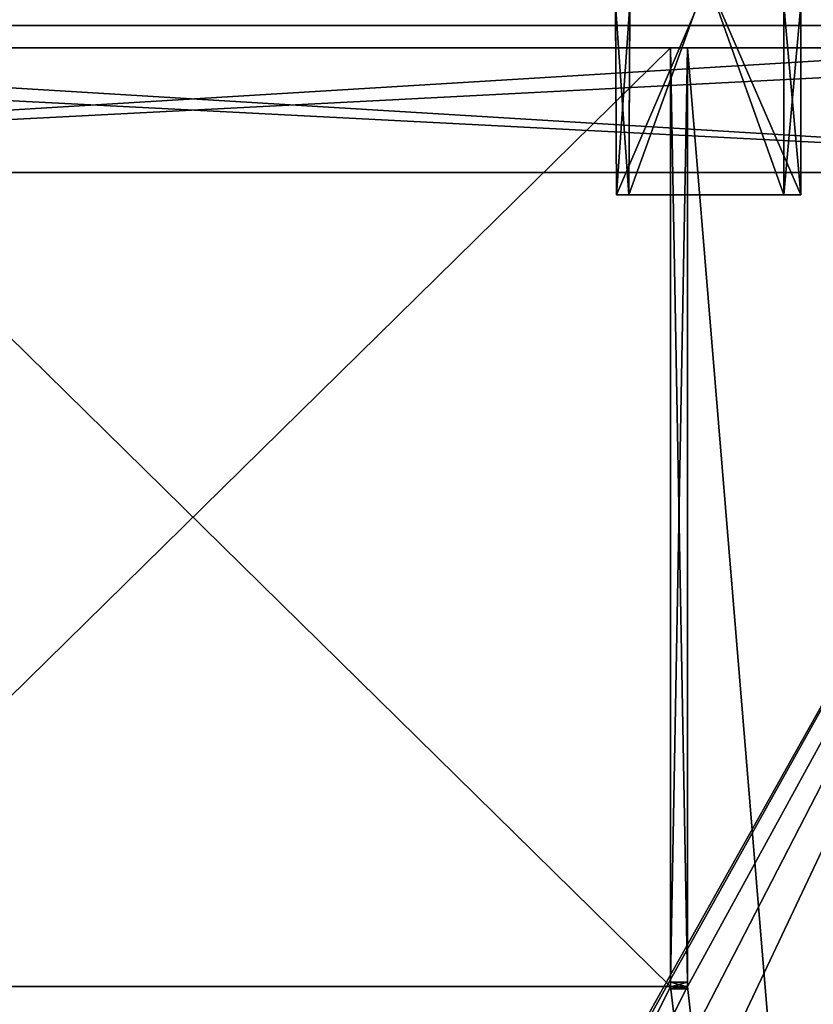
# Model space of a CAD drawing. Header units: millimetres. Extents: x -294 to 294, y -42 to 416.
# Tile 124 of 256: x -143 to -73, y 237 to 324. Entities that reach past the tile are written whole.
import ezdxf

# ---------------------------------------------------------------- set-up
doc = ezdxf.new("R2010")
doc.units = ezdxf.units.MM
doc.header["$LTSCALE"] = 65.185185
for name, color, linetype in [('1411', 7, 'CONTINUOUS'), ('1412', 7, 'CONTINUOUS'), ('1413', 7, 'CONTINUOUS'), ('1414', 7, 'CONTINUOUS'), ('1415', 7, 'CONTINUOUS'), ('1416', 7, 'CONTINUOUS'), ('1437', 7, 'CONTINUOUS'), ('1522', 7, 'CONTINUOUS'), ('1529', 7, 'CONTINUOUS'), ('1536', 7, 'CONTINUOUS'), ('1557', 7, 'CONTINUOUS'), ('1734', 7, 'CONTINUOUS'), ('1735', 7, 'CONTINUOUS'), ('1736', 7, 'CONTINUOUS'), ('1737', 7, 'CONTINUOUS'), ('1738', 7, 'CONTINUOUS'), ('1739', 7, 'CONTINUOUS'), ('1740', 7, 'CONTINUOUS'), ('1748', 7, 'CONTINUOUS'), ('1749', 7, 'CONTINUOUS'), ('1750', 7, 'CONTINUOUS'), ('1751', 7, 'CONTINUOUS'), ('1752', 7, 'CONTINUOUS'), ('1753', 7, 'CONTINUOUS'), ('1754', 7, 'CONTINUOUS'), ('1791', 7, 'CONTINUOUS'), ('1792', 7, 'CONTINUOUS'), ('1793', 7, 'CONTINUOUS'), ('1794', 7, 'CONTINUOUS'), ('1796', 7, 'CONTINUOUS'), ('1861', 7, 'CONTINUOUS'), ('1862', 7, 'CONTINUOUS'), ('1863', 7, 'CONTINUOUS'), ('1864', 7, 'CONTINUOUS'), ('1865', 7, 'CONTINUOUS'), ('1866', 7, 'CONTINUOUS'), ('1867', 7, 'CONTINUOUS'), ('1869', 7, 'CONTINUOUS'), ('1870', 7, 'CONTINUOUS'), ('1887', 7, 'CONTINUOUS'), ('1889', 7, 'CONTINUOUS'), ('1890', 7, 'CONTINUOUS'), ('1891', 7, 'CONTINUOUS')]:
    doc.layers.add(name, color=color, linetype=linetype)

msp = doc.modelspace()

# ---------------------------------------------------------------- linework, layer by layer
at = {"layer": '1411', "linetype": 'Continuous'}
for points in [[(-235.808, 322, -337.308), (-235.368, 322, -338.368), (-19.192, 322, -337.308), (-235.808, 322, -337.308)], [(-169.75, 322, -337.21), (-235.808, 322, -337.308), (-85.25, 322, -337.21), (-169.75, 322, -337.21)], [(-235.808, 322, -337.308), (-19.192, 322, -337.308), (-85.25, 322, -337.21), (-235.808, 322, -337.308)], [(-235.368, 322, -8.632), (-235.808, 322, -9.692), (-19.632, 322, -8.632), (-235.368, 322, -8.632)], [(-19.632, 322, -8.632), (-235.808, 322, -9.692), (-19.192, 322, -9.692), (-19.632, 322, -8.632)], [(-19.192, 322, -9.692), (-235.808, 322, -9.692), (-169.75, 322, -9.79), (-19.192, 322, -9.692)], [(-235.368, 322, -338.368), (-234.308, 322, -338.808), (-19.632, 322, -338.368), (-235.368, 322, -338.368)], [(-19.192, 322, -337.308), (-235.368, 322, -338.368), (-19.632, 322, -338.368), (-19.192, 322, -337.308)], [(-234.308, 322, -8.192), (-235.368, 322, -8.632), (-20.692, 322, -8.192), (-234.308, 322, -8.192)], [(-20.692, 322, -8.192), (-235.368, 322, -8.632), (-19.632, 322, -8.632), (-20.692, 322, -8.192)], [(-234.308, 322, -338.808), (-20.692, 322, -338.808), (-19.632, 322, -338.368), (-234.308, 322, -338.808)], [(-19.192, 322, -9.692), (-169.75, 322, -9.79), (-85.25, 322, -9.79), (-19.192, 322, -9.692)], [(-169.75, 322, -9.79), (-169.75, 322, -13.616), (-85.25, 322, -9.79), (-169.75, 322, -9.79)], [(-85.25, 322, -9.79), (-169.75, 322, -13.616), (-85.25, 322, -13.616), (-85.25, 322, -9.79)], [(-169.75, 322, -333.384), (-169.75, 322, -337.21), (-85.25, 322, -333.384), (-169.75, 322, -333.384)], [(-85.25, 322, -333.384), (-169.75, 322, -337.21), (-85.25, 322, -337.21), (-85.25, 322, -333.384)], [(-83.75, 322, -337.21), (-85.25, 322, -337.21), (-19.192, 322, -337.308), (-83.75, 322, -337.21)], [(-83.75, 322, -9.79), (-19.192, 322, -9.692), (-85.25, 322, -9.79), (-83.75, 322, -9.79)], [(-38.287, 322, -13.616), (-19.192, 322, -9.692), (-83.75, 322, -13.616), (-38.287, 322, -13.616)], [(-83.75, 322, -13.616), (-19.192, 322, -9.692), (-83.75, 322, -9.79), (-83.75, 322, -13.616)], [(-83.75, 322, -337.21), (-19.192, 322, -337.308), (-38.287, 322, -333.384), (-83.75, 322, -337.21)], [(-83.75, 322, -333.384), (-83.75, 322, -337.21), (-38.287, 322, -333.384), (-83.75, 322, -333.384)]]:
    msp.add_3dface(points, dxfattribs=at)
at = {"layer": '1412', "linetype": 'Continuous'}
for points in [[(-234.308, 322, -338.808), (-234.5, 311, -339), (-20.5, 311, -339), (-234.308, 322, -338.808)], [(-20.692, 322, -338.808), (-234.308, 322, -338.808), (-20.5, 311, -339), (-20.692, 322, -338.808)]]:
    msp.add_3dface(points, dxfattribs=at)
at = {"layer": '1413', "linetype": 'Continuous'}
for points in [[(-20.5, 311, -339), (-234.5, 311, -339), (-236.975, 311, -339.975), (-20.5, 311, -339)], [(-20.5, 311, -339), (-236.975, 311, -339.975), (-18.025, 311, -339.975), (-20.5, 311, -339)], [(-236.975, 311, -339.975), (-234.501, 311, -341), (-18.025, 311, -339.975), (-236.975, 311, -339.975)], [(-234.501, 311, -6), (-236.975, 311, -7.025), (-20.499, 311, -6), (-234.501, 311, -6)], [(-20.499, 311, -6), (-236.975, 311, -7.025), (-18.025, 311, -7.025), (-20.499, 311, -6)], [(-18.025, 311, -7.025), (-236.975, 311, -7.025), (-234.5, 311, -8), (-18.025, 311, -7.025)], [(-234.501, 311, -341), (-20.499, 311, -341), (-18.025, 311, -339.975), (-234.501, 311, -341)], [(-20.5, 311, -8), (-18.025, 311, -7.025), (-234.5, 311, -8), (-20.5, 311, -8)]]:
    msp.add_3dface(points, dxfattribs=at)
at = {"layer": '1414', "linetype": 'Continuous'}
for points in [[(-20.499, 311, -341), (-234.501, 311, -341), (-20.726, 324, -340.773), (-20.499, 311, -341)], [(-234.501, 311, -341), (-234.274, 324, -340.773), (-20.726, 324, -340.773), (-234.501, 311, -341)]]:
    msp.add_3dface(points, dxfattribs=at)
at = {"layer": '1415', "linetype": 'Continuous'}
for points in [[(-237.773, 324, -9.726), (-236.748, 324, -7.252), (-17.227, 324, -9.726), (-237.773, 324, -9.726)], [(-237.773, 324, -9.726), (-17.227, 324, -9.726), (-38.161, 324, -15.547), (-237.773, 324, -9.726)], [(-216.839, 324, -15.547), (-237.773, 324, -9.726), (-38.161, 324, -15.547), (-216.839, 324, -15.547)], [(-236.748, 324, -339.748), (-237.773, 324, -337.274), (-18.252, 324, -339.748), (-236.748, 324, -339.748)], [(-18.252, 324, -339.748), (-237.773, 324, -337.274), (-17.227, 324, -337.274), (-18.252, 324, -339.748)], [(-17.227, 324, -337.274), (-237.773, 324, -337.274), (-216.839, 324, -331.453), (-17.227, 324, -337.274)], [(-20.726, 324, -340.773), (-234.274, 324, -340.773), (-236.748, 324, -339.748), (-20.726, 324, -340.773)], [(-20.726, 324, -340.773), (-236.748, 324, -339.748), (-18.252, 324, -339.748), (-20.726, 324, -340.773)], [(-236.748, 324, -7.252), (-234.274, 324, -6.227), (-18.252, 324, -7.252), (-236.748, 324, -7.252)], [(-17.227, 324, -9.726), (-236.748, 324, -7.252), (-18.252, 324, -7.252), (-17.227, 324, -9.726)], [(-234.274, 324, -6.227), (-20.726, 324, -6.227), (-18.252, 324, -7.252), (-234.274, 324, -6.227)], [(-38.161, 324, -331.453), (-17.227, 324, -337.274), (-216.839, 324, -331.453), (-38.161, 324, -331.453)]]:
    msp.add_3dface(points, dxfattribs=at)
at = {"layer": '1416', "linetype": 'Continuous'}
for points in [[(-38.161, 324, -331.453), (-216.839, 324, -331.453), (-198.185, 38.791, -321.493), (-38.161, 324, -331.453)], [(-197.428, 38.791, -321.493), (-38.161, 324, -331.453), (-198.185, 38.791, -321.493), (-197.428, 38.791, -321.493)], [(-38.161, 324, -331.453), (-197.428, 38.791, -321.493), (-57.572, 38.791, -321.493), (-38.161, 324, -331.453)]]:
    msp.add_3dface(points, dxfattribs=at)
at = {"layer": '1437', "linetype": 'Continuous'}
for points in [[(-216.839, 324, -15.547), (-38.161, 324, -15.547), (-56.815, 38.791, -25.507), (-216.839, 324, -15.547)], [(-197.428, 38.791, -25.507), (-216.839, 324, -15.547), (-57.572, 38.791, -25.507), (-197.428, 38.791, -25.507)], [(-57.572, 38.791, -25.507), (-216.839, 324, -15.547), (-56.815, 38.791, -25.507), (-57.572, 38.791, -25.507)]]:
    msp.add_3dface(points, dxfattribs=at)
at = {"layer": '1522', "linetype": 'Continuous'}
for points in [[(-234.501, 311, -6), (-20.499, 311, -6), (-234.274, 324, -6.227), (-234.501, 311, -6)], [(-20.499, 311, -6), (-20.726, 324, -6.227), (-234.274, 324, -6.227), (-20.499, 311, -6)]]:
    msp.add_3dface(points, dxfattribs=at)
at = {"layer": '1529', "linetype": 'Continuous'}
for points in [[(-234.308, 322, -8.192), (-20.692, 322, -8.192), (-234.5, 311, -8), (-234.308, 322, -8.192)], [(-20.692, 322, -8.192), (-20.5, 311, -8), (-234.5, 311, -8), (-20.692, 322, -8.192)]]:
    msp.add_3dface(points, dxfattribs=at)
at = {"layer": '1536', "linetype": 'Continuous'}
for points in [[(-183.485, 15, -24.337), (-38.287, 322, -13.616), (-196.634, 15, -24.337), (-183.485, 15, -24.337)], [(-196.634, 15, -24.337), (-38.287, 322, -13.616), (-83.75, 239, -16.514), (-196.634, 15, -24.337)], [(-38.287, 322, -13.616), (-183.485, 15, -24.337), (-71.515, 15, -24.337), (-38.287, 322, -13.616)], [(-85.25, 322, -13.616), (-169.75, 322, -13.616), (-169.75, 239, -16.514), (-85.25, 322, -13.616)], [(-85.25, 322, -13.616), (-169.75, 239, -16.514), (-85.25, 239, -16.514), (-85.25, 322, -13.616)], [(-38.287, 322, -13.616), (-83.75, 322, -13.616), (-83.75, 239, -16.514), (-38.287, 322, -13.616)], [(-169.75, 239, -16.514), (-196.634, 15, -24.337), (-85.25, 239, -16.514), (-169.75, 239, -16.514)], [(-85.25, 239, -16.514), (-196.634, 15, -24.337), (-83.75, 239, -16.514), (-85.25, 239, -16.514)]]:
    msp.add_3dface(points, dxfattribs=at)
at = {"layer": '1557', "linetype": 'Continuous'}
for points in [[(-216.713, 322, -333.384), (-171.25, 239, -330.486), (-58.366, 15, -322.663), (-216.713, 322, -333.384)], [(-183.485, 15, -322.663), (-216.713, 322, -333.384), (-71.515, 15, -322.663), (-183.485, 15, -322.663)], [(-71.515, 15, -322.663), (-216.713, 322, -333.384), (-58.366, 15, -322.663), (-71.515, 15, -322.663)], [(-169.75, 322, -333.384), (-85.25, 322, -333.384), (-85.25, 239, -330.486), (-169.75, 322, -333.384)], [(-169.75, 239, -330.486), (-169.75, 322, -333.384), (-85.25, 239, -330.486), (-169.75, 239, -330.486)], [(-83.75, 322, -333.384), (-38.287, 322, -333.384), (-58.366, 15, -322.663), (-83.75, 322, -333.384)], [(-83.75, 322, -333.384), (-58.366, 15, -322.663), (-83.75, 239, -330.486), (-83.75, 322, -333.384)], [(-171.25, 239, -330.486), (-169.75, 239, -330.486), (-58.366, 15, -322.663), (-171.25, 239, -330.486)], [(-58.366, 15, -322.663), (-169.75, 239, -330.486), (-85.25, 239, -330.486), (-58.366, 15, -322.663)], [(-83.75, 239, -330.486), (-58.366, 15, -322.663), (-85.25, 239, -330.486), (-83.75, 239, -330.486)]]:
    msp.add_3dface(points, dxfattribs=at)
at = {"layer": '1734', "linetype": 'Continuous'}
for points in [[(-83.75, 322, -337.21), (-83.75, 322, -333.384), (-83.75, 239, -330.486), (-83.75, 322, -337.21)], [(-83.75, 322, -337.21), (-83.75, 239, -330.486), (-83.75, 239.395, -336.489), (-83.75, 322, -337.21)], [(-83.75, 239.395, -336.489), (-83.75, 239, -330.486), (-83.75, 239, -333.143), (-83.75, 239.395, -336.489)], [(-83.75, 238.974, -336.312), (-83.75, 239.395, -336.489), (-83.75, 239, -333.143), (-83.75, 238.974, -336.312)], [(-83.75, 238.8, -333.889), (-83.75, 238.974, -336.312), (-83.75, 239, -333.143), (-83.75, 238.8, -333.889)], [(-83.75, 238.8, -335.889), (-83.75, 238.974, -336.312), (-83.75, 238.8, -333.889), (-83.75, 238.8, -335.889)]]:
    msp.add_3dface(points, dxfattribs=at)
at = {"layer": '1735', "linetype": 'Continuous'}
for points in [[(-85.25, 322, -337.21), (-83.75, 322, -337.21), (-83.75, 239.395, -336.489), (-85.25, 322, -337.21)], [(-85.25, 322, -337.21), (-83.75, 239.395, -336.489), (-85.25, 239.395, -336.489), (-85.25, 322, -337.21)]]:
    msp.add_3dface(points, dxfattribs=at)
at = {"layer": '1736', "linetype": 'Continuous'}
for points in [[(-85.25, 322, -333.384), (-85.25, 322, -337.21), (-85.25, 239.395, -336.489), (-85.25, 322, -333.384)], [(-85.25, 239, -330.486), (-85.25, 322, -333.384), (-85.25, 239, -333.143), (-85.25, 239, -330.486)], [(-85.25, 322, -333.384), (-85.25, 239.395, -336.489), (-85.25, 239, -333.143), (-85.25, 322, -333.384)], [(-85.25, 239, -333.143), (-85.25, 239.395, -336.489), (-85.25, 238.974, -336.312), (-85.25, 239, -333.143)], [(-85.25, 238.8, -333.889), (-85.25, 239, -333.143), (-85.25, 238.8, -335.889), (-85.25, 238.8, -333.889)], [(-85.25, 238.8, -335.889), (-85.25, 239, -333.143), (-85.25, 238.974, -336.312), (-85.25, 238.8, -335.889)]]:
    msp.add_3dface(points, dxfattribs=at)
at = {"layer": '1737', "linetype": 'Continuous'}
for points in [[(-83.75, 239, -330.486), (-85.25, 239, -330.486), (-85.25, 239, -333.143), (-83.75, 239, -330.486)], [(-83.75, 239, -333.143), (-83.75, 239, -330.486), (-85.25, 239, -333.143), (-83.75, 239, -333.143)]]:
    msp.add_3dface(points, dxfattribs=at)
at = {"layer": '1738', "linetype": 'Continuous'}
for points in [[(-83.75, 238.8, -333.889), (-83.75, 239, -333.143), (-85.25, 239, -333.143), (-83.75, 238.8, -333.889)], [(-83.75, 238.8, -333.889), (-85.25, 239, -333.143), (-85.25, 238.8, -333.889), (-83.75, 238.8, -333.889)]]:
    msp.add_3dface(points, dxfattribs=at)
at = {"layer": '1739', "linetype": 'Continuous'}
for points in [[(-83.75, 238.8, -335.889), (-83.75, 238.8, -333.889), (-85.25, 238.8, -335.889), (-83.75, 238.8, -335.889)], [(-83.75, 238.8, -333.889), (-85.25, 238.8, -333.889), (-85.25, 238.8, -335.889), (-83.75, 238.8, -333.889)]]:
    msp.add_3dface(points, dxfattribs=at)
at = {"layer": '1740', "linetype": 'Continuous'}
for points in [[(-83.75, 239.395, -336.489), (-83.75, 238.974, -336.312), (-85.25, 239.395, -336.489), (-83.75, 239.395, -336.489)], [(-85.25, 239.395, -336.489), (-83.75, 238.974, -336.312), (-85.25, 238.974, -336.312), (-85.25, 239.395, -336.489)], [(-83.75, 238.974, -336.312), (-83.75, 238.8, -335.889), (-85.25, 238.974, -336.312), (-83.75, 238.974, -336.312)], [(-83.75, 238.8, -335.889), (-85.25, 238.8, -335.889), (-85.25, 238.974, -336.312), (-83.75, 238.8, -335.889)]]:
    msp.add_3dface(points, dxfattribs=at)
at = {"layer": '1748', "linetype": 'Continuous'}
for points in [[(-85.25, 322, -9.79), (-85.25, 322, -13.616), (-85.25, 239, -16.514), (-85.25, 322, -9.79)], [(-85.25, 322, -9.79), (-85.25, 239, -16.514), (-85.25, 239.395, -10.511), (-85.25, 322, -9.79)], [(-85.25, 239.395, -10.511), (-85.25, 239, -16.514), (-85.25, 239, -13.857), (-85.25, 239.395, -10.511)], [(-85.25, 238.974, -10.688), (-85.25, 239.395, -10.511), (-85.25, 239, -13.857), (-85.25, 238.974, -10.688)], [(-85.25, 238.8, -13.111), (-85.25, 238.974, -10.688), (-85.25, 239, -13.857), (-85.25, 238.8, -13.111)], [(-85.25, 238.8, -11.111), (-85.25, 238.974, -10.688), (-85.25, 238.8, -13.111), (-85.25, 238.8, -11.111)]]:
    msp.add_3dface(points, dxfattribs=at)
at = {"layer": '1749', "linetype": 'Continuous'}
for points in [[(-83.75, 322, -9.79), (-85.25, 322, -9.79), (-85.25, 239.395, -10.511), (-83.75, 322, -9.79)], [(-83.75, 322, -9.79), (-85.25, 239.395, -10.511), (-83.75, 239.395, -10.511), (-83.75, 322, -9.79)]]:
    msp.add_3dface(points, dxfattribs=at)
at = {"layer": '1750', "linetype": 'Continuous'}
for points in [[(-83.75, 322, -13.616), (-83.75, 322, -9.79), (-83.75, 239.395, -10.511), (-83.75, 322, -13.616)], [(-83.75, 239, -16.514), (-83.75, 322, -13.616), (-83.75, 239, -13.857), (-83.75, 239, -16.514)], [(-83.75, 322, -13.616), (-83.75, 239.395, -10.511), (-83.75, 239, -13.857), (-83.75, 322, -13.616)], [(-83.75, 239, -13.857), (-83.75, 239.395, -10.511), (-83.75, 238.974, -10.688), (-83.75, 239, -13.857)], [(-83.75, 238.8, -13.111), (-83.75, 239, -13.857), (-83.75, 238.8, -11.111), (-83.75, 238.8, -13.111)], [(-83.75, 238.8, -11.111), (-83.75, 239, -13.857), (-83.75, 238.974, -10.688), (-83.75, 238.8, -11.111)]]:
    msp.add_3dface(points, dxfattribs=at)
at = {"layer": '1751', "linetype": 'Continuous'}
for points in [[(-85.25, 239, -16.514), (-83.75, 239, -16.514), (-83.75, 239, -13.857), (-85.25, 239, -16.514)], [(-85.25, 239, -13.857), (-85.25, 239, -16.514), (-83.75, 239, -13.857), (-85.25, 239, -13.857)]]:
    msp.add_3dface(points, dxfattribs=at)
at = {"layer": '1752', "linetype": 'Continuous'}
for points in [[(-85.25, 238.8, -13.111), (-85.25, 239, -13.857), (-83.75, 239, -13.857), (-85.25, 238.8, -13.111)], [(-85.25, 238.8, -13.111), (-83.75, 239, -13.857), (-83.75, 238.8, -13.111), (-85.25, 238.8, -13.111)]]:
    msp.add_3dface(points, dxfattribs=at)
at = {"layer": '1753', "linetype": 'Continuous'}
for points in [[(-85.25, 238.8, -11.111), (-85.25, 238.8, -13.111), (-83.75, 238.8, -11.111), (-85.25, 238.8, -11.111)], [(-85.25, 238.8, -13.111), (-83.75, 238.8, -13.111), (-83.75, 238.8, -11.111), (-85.25, 238.8, -13.111)]]:
    msp.add_3dface(points, dxfattribs=at)
at = {"layer": '1754', "linetype": 'Continuous'}
for points in [[(-85.25, 239.395, -10.511), (-85.25, 238.974, -10.688), (-83.75, 239.395, -10.511), (-85.25, 239.395, -10.511)], [(-83.75, 239.395, -10.511), (-85.25, 238.974, -10.688), (-83.75, 238.974, -10.688), (-83.75, 239.395, -10.511)], [(-85.25, 238.974, -10.688), (-85.25, 238.8, -11.111), (-83.75, 238.974, -10.688), (-85.25, 238.974, -10.688)], [(-85.25, 238.8, -11.111), (-83.75, 238.8, -11.111), (-83.75, 238.974, -10.688), (-85.25, 238.8, -11.111)]]:
    msp.add_3dface(points, dxfattribs=at)
at = {"layer": '1791', "linetype": 'Continuous'}
for points in [[(-75.25, 347, -20.5), (-88.75, 347, -20.5), (-88.949, 309, -20.5), (-75.25, 347, -20.5)], [(-75.25, 347, -20.5), (-88.949, 309, -20.5), (-75.25, 309, -20.5), (-75.25, 347, -20.5)]]:
    msp.add_3dface(points, dxfattribs=at)
at = {"layer": '1792', "linetype": 'Continuous'}
for points in [[(-73.75, 309, -22), (-88.949, 309, -20.5), (-90.051, 309, -22), (-73.75, 309, -22)], [(-90.051, 309, -22), (-88.949, 309, -20.5), (-90.051, 309, -17.312), (-90.051, 309, -22)], [(-90.051, 309, -17.312), (-88.949, 309, -20.5), (-88.949, 309, -17.312), (-90.051, 309, -17.312)], [(-75.25, 309, -20.5), (-88.949, 309, -20.5), (-73.75, 309, -22), (-75.25, 309, -20.5)], [(-75.25, 309, -17.312), (-75.25, 309, -20.5), (-73.75, 309, -22), (-75.25, 309, -17.312)], [(-73.75, 309, -17.312), (-75.25, 309, -17.312), (-73.75, 309, -22), (-73.75, 309, -17.312)]]:
    msp.add_3dface(points, dxfattribs=at)
at = {"layer": '1793', "linetype": 'Continuous'}
for points in [[(-75.25, 347, -20.5), (-75.25, 309, -20.5), (-75.25, 325.8, -15.843), (-75.25, 347, -20.5)], [(-75.25, 309, -20.5), (-75.25, 309, -17.312), (-75.25, 325.8, -15.843), (-75.25, 309, -20.5)]]:
    msp.add_3dface(points, dxfattribs=at)
at = {"layer": '1794', "linetype": 'Continuous'}
for points in [[(-75.25, 309, -17.312), (-73.75, 309, -17.312), (-73.75, 325.8, -15.843), (-75.25, 309, -17.312)], [(-75.25, 325.8, -15.843), (-75.25, 309, -17.312), (-73.75, 325.8, -15.843), (-75.25, 325.8, -15.843)]]:
    msp.add_3dface(points, dxfattribs=at)
at = {"layer": '1796', "linetype": 'Continuous'}
for points in [[(-73.75, 347, -22), (-73.75, 309, -17.312), (-73.75, 309, -22), (-73.75, 347, -22)], [(-73.75, 309, -17.312), (-73.75, 347, -22), (-73.75, 325.8, -15.843), (-73.75, 309, -17.312)]]:
    msp.add_3dface(points, dxfattribs=at)
at = {"layer": '1861', "linetype": 'Continuous'}
for points in [[(-90.051, 309, -329.688), (-90.25, 347, -325), (-90.139, 325.8, -331.157), (-90.051, 309, -329.688)], [(-90.25, 347, -325), (-90.051, 309, -329.688), (-90.051, 309, -325), (-90.25, 347, -325)]]:
    msp.add_3dface(points, dxfattribs=at)
at = {"layer": '1862', "linetype": 'Continuous'}
for points in [[(-90.051, 309, -329.688), (-90.139, 325.8, -331.157), (-88.949, 309, -329.688), (-90.051, 309, -329.688)], [(-88.949, 309, -329.688), (-90.139, 325.8, -331.157), (-88.861, 325.8, -331.157), (-88.949, 309, -329.688)]]:
    msp.add_3dface(points, dxfattribs=at)
at = {"layer": '1863', "linetype": 'Continuous'}
for points in [[(-90.051, 309, -325), (-90.051, 309, -329.688), (-88.949, 309, -329.688), (-90.051, 309, -325)], [(-90.051, 309, -325), (-88.949, 309, -329.688), (-88.949, 309, -326.5), (-90.051, 309, -325)], [(-90.051, 309, -325), (-88.949, 309, -326.5), (-75.25, 309, -326.5), (-90.051, 309, -325)], [(-73.75, 309, -325), (-90.051, 309, -325), (-75.25, 309, -326.5), (-73.75, 309, -325)], [(-73.75, 309, -329.688), (-73.75, 309, -325), (-75.25, 309, -326.5), (-73.75, 309, -329.688)], [(-75.25, 309, -329.688), (-73.75, 309, -329.688), (-75.25, 309, -326.5), (-75.25, 309, -329.688)]]:
    msp.add_3dface(points, dxfattribs=at)
at = {"layer": '1864', "linetype": 'Continuous'}
for points in [[(-88.949, 309, -326.5), (-88.75, 347, -326.5), (-75.25, 309, -326.5), (-88.949, 309, -326.5)], [(-88.75, 347, -326.5), (-75.25, 347, -326.5), (-75.25, 309, -326.5), (-88.75, 347, -326.5)]]:
    msp.add_3dface(points, dxfattribs=at)
at = {"layer": '1865', "linetype": 'Continuous'}
for points in [[(-75.25, 347, -326.5), (-75.25, 309, -329.688), (-75.25, 309, -326.5), (-75.25, 347, -326.5)], [(-75.25, 309, -329.688), (-75.25, 347, -326.5), (-75.25, 325.8, -331.157), (-75.25, 309, -329.688)]]:
    msp.add_3dface(points, dxfattribs=at)
at = {"layer": '1866', "linetype": 'Continuous'}
for points in [[(-73.75, 309, -329.688), (-75.25, 309, -329.688), (-75.25, 325.8, -331.157), (-73.75, 309, -329.688)], [(-73.75, 309, -329.688), (-75.25, 325.8, -331.157), (-73.75, 325.8, -331.157), (-73.75, 309, -329.688)]]:
    msp.add_3dface(points, dxfattribs=at)
at = {"layer": '1867', "linetype": 'Continuous'}
for points in [[(-73.75, 347, -338.232), (-73.75, 347, -325), (-73.75, 309, -325), (-73.75, 347, -338.232)], [(-73.75, 347, -338.232), (-73.75, 309, -325), (-73.75, 325.8, -331.157), (-73.75, 347, -338.232)], [(-73.75, 309, -325), (-73.75, 309, -329.688), (-73.75, 325.8, -331.157), (-73.75, 309, -325)]]:
    msp.add_3dface(points, dxfattribs=at)
at = {"layer": '1869', "linetype": 'Continuous'}
for points in [[(-73.75, 347, -325), (-90.25, 347, -325), (-90.051, 309, -325), (-73.75, 347, -325)], [(-73.75, 347, -325), (-90.051, 309, -325), (-73.75, 309, -325), (-73.75, 347, -325)]]:
    msp.add_3dface(points, dxfattribs=at)
at = {"layer": '1870', "linetype": 'Continuous'}
for points in [[(-88.861, 325.8, -331.157), (-88.75, 347, -326.5), (-88.949, 309, -326.5), (-88.861, 325.8, -331.157)], [(-88.949, 309, -329.688), (-88.861, 325.8, -331.157), (-88.949, 309, -326.5), (-88.949, 309, -329.688)]]:
    msp.add_3dface(points, dxfattribs=at)
at = {"layer": '1887', "linetype": 'Continuous'}
for points in [[(-88.949, 309, -20.5), (-88.75, 347, -20.5), (-88.949, 309, -17.312), (-88.949, 309, -20.5)], [(-88.949, 309, -17.312), (-88.75, 347, -20.5), (-88.861, 325.8, -15.843), (-88.949, 309, -17.312)]]:
    msp.add_3dface(points, dxfattribs=at)
at = {"layer": '1889', "linetype": 'Continuous'}
for points in [[(-90.051, 309, -17.312), (-88.861, 325.8, -15.843), (-90.139, 325.8, -15.843), (-90.051, 309, -17.312)], [(-90.051, 309, -17.312), (-88.949, 309, -17.312), (-88.861, 325.8, -15.843), (-90.051, 309, -17.312)]]:
    msp.add_3dface(points, dxfattribs=at)
at = {"layer": '1890', "linetype": 'Continuous'}
for points in [[(-90.25, 347, -8.768), (-90.25, 347, -22), (-90.051, 309, -22), (-90.25, 347, -8.768)], [(-90.25, 347, -8.768), (-90.051, 309, -22), (-90.139, 325.8, -15.843), (-90.25, 347, -8.768)], [(-90.051, 309, -22), (-90.051, 309, -17.312), (-90.139, 325.8, -15.843), (-90.051, 309, -22)]]:
    msp.add_3dface(points, dxfattribs=at)
at = {"layer": '1891', "linetype": 'Continuous'}
for points in [[(-90.25, 347, -22), (-73.75, 347, -22), (-73.75, 309, -22), (-90.25, 347, -22)], [(-90.25, 347, -22), (-73.75, 309, -22), (-90.051, 309, -22), (-90.25, 347, -22)]]:
    msp.add_3dface(points, dxfattribs=at)

doc.saveas('drawing.dxf')
